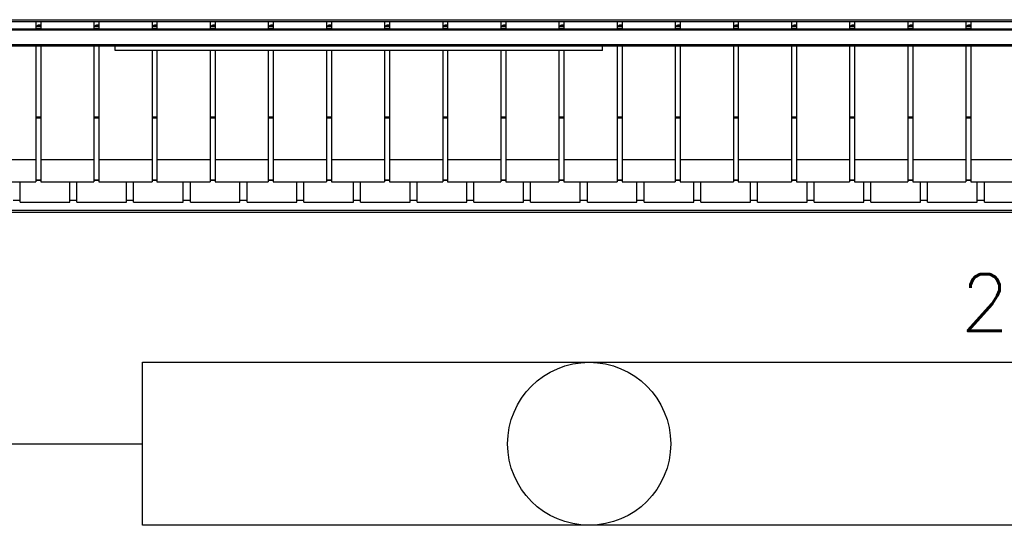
# Model space of a CAD drawing. Extents: x -118.2 to -44.5, y -40.2 to 1.8.
# Tile 12 of 56: x -86.7 to -85.3, y -23.3 to -22.6. Entities that reach past the tile are written whole.
import ezdxf
from ezdxf.enums import TextEntityAlignment as Align

# ---------------------------------------------------------------- set-up
doc = ezdxf.new("R2010")
doc.units = 0
doc.header["$MEASUREMENT"] = 0
for name, color, linetype in [('ILUMINACAO', 1, 'Continuous'), ('PAREDES', 8, 'Continuous'), ('TUB_ELETRICA', 5, 'Continuous')]:
    doc.layers.add(name, color=color, linetype=linetype)
doc.styles.add('ROMANS', font='romans')

# ---------------------------------------------------------------- blocks, each defined once
blk = doc.blocks.new('LS-09')
for p, q in [((-158.6199, 53.7732), (-155.6199, 53.7732)), ((-158.6199, 53.7706), (-155.6199, 53.7706)), ((-157.5755, 53.7706), (-157.5755, 53.7602)), ((-157.5755, 53.7635), (-157.5685, 53.7635)), ((-157.5685, 53.7706), (-157.5685, 53.7602)), ((-157.4935, 53.7706), (-157.4935, 53.7602)), ((-157.4935, 53.7635), (-157.4865, 53.7635)), ((-157.4865, 53.7706), (-157.4865, 53.7602)), ((-157.4115, 53.7706), (-157.4115, 53.7602)), ((-157.4115, 53.7635), (-157.4045, 53.7635)), ((-157.4045, 53.7706), (-157.4045, 53.7602)), ((-157.3295, 53.7706), (-157.3295, 53.7602)), ((-157.3295, 53.7635), (-157.3225, 53.7635)), ((-157.3225, 53.7706), (-157.3225, 53.7602)), ((-157.2475, 53.7706), (-157.2475, 53.7602)), ((-157.2475, 53.7635), (-157.2405, 53.7635)), ((-157.2405, 53.7706), (-157.2405, 53.7602)), ((-157.1655, 53.7706), (-157.1655, 53.7602)), ((-157.1655, 53.7635), (-157.1585, 53.7635)), ((-157.1585, 53.7706), (-157.1585, 53.7602)), ((-157.0835, 53.7706), (-157.0835, 53.7602)), ((-157.0835, 53.7635), (-157.0765, 53.7635)), ((-157.0765, 53.7706), (-157.0765, 53.7602)), ((-157.0015, 53.7706), (-157.0015, 53.7602)), ((-157.0015, 53.7635), (-156.9945, 53.7635)), ((-156.9945, 53.7706), (-156.9945, 53.7602)), ((-156.9195, 53.7706), (-156.9195, 53.7602)), ((-156.9195, 53.7635), (-156.9125, 53.7635)), ((-156.9125, 53.7706), (-156.9125, 53.7602)), ((-156.8375, 53.7706), (-156.8375, 53.7602)), ((-156.8375, 53.7635), (-156.8305, 53.7635)), ((-156.8305, 53.7706), (-156.8305, 53.7602)), ((-156.7555, 53.7706), (-156.7555, 53.7602)), ((-156.7555, 53.7635), (-156.7485, 53.7635)), ((-156.7485, 53.7706), (-156.7485, 53.7602)), ((-156.6735, 53.7706), (-156.6735, 53.7602)), ((-156.6735, 53.7635), (-156.6665, 53.7635)), ((-156.6665, 53.7706), (-156.6665, 53.7602)), ((-156.5915, 53.7706), (-156.5915, 53.7602)), ((-156.5915, 53.7635), (-156.5845, 53.7635)), ((-156.5845, 53.7706), (-156.5845, 53.7602)), ((-156.5095, 53.7706), (-156.5095, 53.7602)), ((-156.5095, 53.7635), (-156.5025, 53.7635)), ((-156.5025, 53.7706), (-156.5025, 53.7602)), ((-156.4275, 53.7706), (-156.4275, 53.7602)), ((-156.4275, 53.7635), (-156.4205, 53.7635)), ((-156.4205, 53.7706), (-156.4205, 53.7602)), ((-156.3455, 53.7706), (-156.3455, 53.7602)), ((-156.3455, 53.7635), (-156.3385, 53.7635)), ((-156.3385, 53.7706), (-156.3385, 53.7602)), ((-156.2635, 53.7706), (-156.2635, 53.7602)), ((-156.2635, 53.7635), (-156.2565, 53.7635)), ((-156.2565, 53.7706), (-156.2565, 53.7602)), ((-158.6699, 53.7602), (-155.5699, 53.7602)), ((-155.5699, 53.7582), (-158.6699, 53.7582)), ((-157.5755, 53.7608), (-157.5685, 53.7608)), ((-157.4935, 53.7608), (-157.4865, 53.7608)), ((-157.4115, 53.7608), (-157.4045, 53.7608)), ((-157.3295, 53.7608), (-157.3225, 53.7608)), ((-157.2475, 53.7608), (-157.2405, 53.7608)), ((-157.1655, 53.7608), (-157.1585, 53.7608)), ((-157.0835, 53.7608), (-157.0765, 53.7608)), ((-157.0015, 53.7608), (-156.9945, 53.7608)), ((-156.9195, 53.7608), (-156.9125, 53.7608)), ((-156.8375, 53.7608), (-156.8305, 53.7608)), ((-156.7555, 53.7608), (-156.7485, 53.7608)), ((-156.6735, 53.7608), (-156.6665, 53.7608)), ((-156.5915, 53.7608), (-156.5845, 53.7608)), ((-156.5095, 53.7608), (-156.5025, 53.7608)), ((-156.4275, 53.7608), (-156.4205, 53.7608)), ((-156.3455, 53.7608), (-156.3385, 53.7608)), ((-156.2635, 53.7608), (-156.2565, 53.7608)), ((-158.6699, 53.7382), (-155.5699, 53.7382)), ((-158.6699, 53.7362), (-155.5699, 53.7362)), ((-157.5755, 53.7362), (-157.5755, 53.5757)), ((-157.5685, 53.7362), (-157.5685, 53.5757)), ((-157.4935, 53.7362), (-157.4935, 53.5757)), ((-157.4865, 53.7362), (-157.4865, 53.5757)), ((-157.4635, 53.7299), (-157.4635, 53.7362)), ((-156.7762, 53.7299), (-156.7762, 53.7362)), ((-156.7555, 53.7362), (-156.7555, 53.5757)), ((-156.7485, 53.7362), (-156.7485, 53.5757)), ((-156.6735, 53.7362), (-156.6735, 53.5757)), ((-156.6665, 53.7362), (-156.6665, 53.5757)), ((-156.5915, 53.7362), (-156.5915, 53.5757)), ((-156.5845, 53.7362), (-156.5845, 53.5757)), ((-156.5095, 53.7362), (-156.5095, 53.5757)), ((-156.5025, 53.7362), (-156.5025, 53.5757)), ((-156.4275, 53.7362), (-156.4275, 53.5757)), ((-156.4205, 53.7362), (-156.4205, 53.5757)), ((-156.3455, 53.7362), (-156.3455, 53.5757)), ((-156.3385, 53.7362), (-156.3385, 53.5757)), ((-156.2635, 53.7362), (-156.2635, 53.5757)), ((-156.2565, 53.7362), (-156.2565, 53.5757)), ((-156.7762, 53.7299), (-157.4635, 53.7299)), ((-157.4115, 53.7299), (-157.4115, 53.5757)), ((-157.4045, 53.7299), (-157.4045, 53.5757)), ((-157.3295, 53.7299), (-157.3295, 53.5757)), ((-157.3225, 53.7299), (-157.3225, 53.5757)), ((-157.2475, 53.7299), (-157.2475, 53.5757)), ((-157.2405, 53.7299), (-157.2405, 53.5757)), ((-157.1655, 53.7299), (-157.1655, 53.5757)), ((-157.1585, 53.7299), (-157.1585, 53.5757)), ((-157.0835, 53.7299), (-157.0835, 53.5757)), ((-157.0765, 53.7299), (-157.0765, 53.5757)), ((-157.0015, 53.7299), (-157.0015, 53.5757)), ((-156.9945, 53.7299), (-156.9945, 53.5757)), ((-156.9195, 53.7299), (-156.9195, 53.5757)), ((-156.9125, 53.7299), (-156.9125, 53.5757)), ((-156.8375, 53.7299), (-156.8375, 53.5757)), ((-156.8305, 53.7299), (-156.8305, 53.5757)), ((-157.5755, 53.6363), (-157.5685, 53.6363)), ((-157.5755, 53.6347), (-157.5685, 53.6347)), ((-157.4935, 53.6363), (-157.4865, 53.6363)), ((-157.4935, 53.6347), (-157.4865, 53.6347)), ((-157.4115, 53.6363), (-157.4045, 53.6363)), ((-157.4115, 53.6347), (-157.4045, 53.6347)), ((-157.3295, 53.6363), (-157.3225, 53.6363)), ((-157.3295, 53.6347), (-157.3225, 53.6347)), ((-157.2475, 53.6363), (-157.2405, 53.6363)), ((-157.2475, 53.6347), (-157.2405, 53.6347)), ((-157.1655, 53.6363), (-157.1585, 53.6363)), ((-157.1655, 53.6347), (-157.1585, 53.6347)), ((-157.0835, 53.6363), (-157.0765, 53.6363)), ((-157.0835, 53.6347), (-157.0765, 53.6347)), ((-157.0015, 53.6363), (-156.9945, 53.6363)), ((-157.0015, 53.6347), (-156.9945, 53.6347)), ((-156.9195, 53.6363), (-156.9125, 53.6363)), ((-156.9195, 53.6347), (-156.9125, 53.6347)), ((-156.8375, 53.6363), (-156.8305, 53.6363)), ((-156.8375, 53.6347), (-156.8305, 53.6347)), ((-156.7555, 53.6363), (-156.7485, 53.6363)), ((-156.7555, 53.6347), (-156.7485, 53.6347)), ((-156.6735, 53.6363), (-156.6665, 53.6363)), ((-156.6735, 53.6347), (-156.6665, 53.6347)), ((-156.5915, 53.6363), (-156.5845, 53.6363)), ((-156.5915, 53.6347), (-156.5845, 53.6347)), ((-156.5095, 53.6363), (-156.5025, 53.6363)), ((-156.5095, 53.6347), (-156.5025, 53.6347)), ((-156.4275, 53.6363), (-156.4205, 53.6363)), ((-156.4275, 53.6347), (-156.4205, 53.6347)), ((-156.3455, 53.6363), (-156.3385, 53.6363)), ((-156.3455, 53.6347), (-156.3385, 53.6347)), ((-156.2635, 53.6363), (-156.2565, 53.6363)), ((-156.2635, 53.6347), (-156.2565, 53.6347)), ((-157.5755, 53.5757), (-157.6505, 53.5757)), ((-157.5755, 53.5757), (-157.5755, 53.5445)), ((-157.4935, 53.5757), (-157.5685, 53.5757)), ((-157.5685, 53.5757), (-157.5685, 53.5445)), ((-157.4935, 53.5757), (-157.4935, 53.5445)), ((-157.4115, 53.5757), (-157.4865, 53.5757)), ((-157.4865, 53.5757), (-157.4865, 53.5445)), ((-157.4115, 53.5757), (-157.4115, 53.5445)), ((-157.3295, 53.5757), (-157.4045, 53.5757)), ((-157.4045, 53.5757), (-157.4045, 53.5445)), ((-157.3295, 53.5757), (-157.3295, 53.5445)), ((-157.2475, 53.5757), (-157.3225, 53.5757)), ((-157.3225, 53.5757), (-157.3225, 53.5445)), ((-157.2475, 53.5757), (-157.2475, 53.5445)), ((-157.1655, 53.5757), (-157.2405, 53.5757)), ((-157.2405, 53.5757), (-157.2405, 53.5445)), ((-157.1655, 53.5757), (-157.1655, 53.5445)), ((-157.0835, 53.5757), (-157.1585, 53.5757)), ((-157.1585, 53.5757), (-157.1585, 53.5445)), ((-157.0835, 53.5757), (-157.0835, 53.5445)), ((-157.0015, 53.5757), (-157.0765, 53.5757)), ((-157.0765, 53.5757), (-157.0765, 53.5445)), ((-157.0015, 53.5757), (-157.0015, 53.5445)), ((-156.9195, 53.5757), (-156.9945, 53.5757)), ((-156.9945, 53.5757), (-156.9945, 53.5445)), ((-156.9195, 53.5757), (-156.9195, 53.5445)), ((-156.8375, 53.5757), (-156.9125, 53.5757)), ((-156.9125, 53.5757), (-156.9125, 53.5445)), ((-156.8375, 53.5757), (-156.8375, 53.5445)), ((-156.7555, 53.5757), (-156.8305, 53.5757)), ((-156.8305, 53.5757), (-156.8305, 53.5445)), ((-156.7555, 53.5757), (-156.7555, 53.5445)), ((-156.6735, 53.5757), (-156.7485, 53.5757)), ((-156.7485, 53.5757), (-156.7485, 53.5445)), ((-156.6735, 53.5757), (-156.6735, 53.5445)), ((-156.5915, 53.5757), (-156.6665, 53.5757)), ((-156.6665, 53.5757), (-156.6665, 53.5445)), ((-156.5915, 53.5757), (-156.5915, 53.5445)), ((-156.5095, 53.5757), (-156.5845, 53.5757)), ((-156.5845, 53.5757), (-156.5845, 53.5445)), ((-156.5095, 53.5757), (-156.5095, 53.5445)), ((-156.4275, 53.5757), (-156.5025, 53.5757)), ((-156.5025, 53.5757), (-156.5025, 53.5445)), ((-156.4275, 53.5757), (-156.4275, 53.5445)), ((-156.3455, 53.5757), (-156.4205, 53.5757)), ((-156.4205, 53.5757), (-156.4205, 53.5445)), ((-156.3455, 53.5757), (-156.3455, 53.5445)), ((-156.2635, 53.5757), (-156.3385, 53.5757)), ((-156.3385, 53.5757), (-156.3385, 53.5445)), ((-156.2635, 53.5757), (-156.2635, 53.5445)), ((-156.1815, 53.5757), (-156.2565, 53.5757)), ((-156.2565, 53.5757), (-156.2565, 53.5445)), ((-157.6505, 53.5445), (-157.5755, 53.5445)), ((-157.5974, 53.5158), (-157.5974, 53.5445)), ((-157.5755, 53.5475), (-157.5685, 53.5475)), ((-157.5755, 53.547), (-157.5685, 53.547)), ((-157.5685, 53.5445), (-157.4935, 53.5445)), ((-157.5274, 53.5158), (-157.5274, 53.5445)), ((-157.5174, 53.5158), (-157.5174, 53.5445)), ((-157.4935, 53.5475), (-157.4865, 53.5475)), ((-157.4935, 53.547), (-157.4865, 53.547)), ((-157.4865, 53.5445), (-157.4115, 53.5445)), ((-157.4474, 53.5158), (-157.4474, 53.5445)), ((-157.4374, 53.5158), (-157.4374, 53.5445)), ((-157.4115, 53.5475), (-157.4045, 53.5475)), ((-157.4115, 53.547), (-157.4045, 53.547)), ((-157.4045, 53.5445), (-157.3295, 53.5445)), ((-157.3674, 53.5158), (-157.3674, 53.5445)), ((-157.3574, 53.5158), (-157.3574, 53.5445)), ((-157.3295, 53.5475), (-157.3225, 53.5475)), ((-157.3295, 53.547), (-157.3225, 53.547)), ((-157.3225, 53.5445), (-157.2475, 53.5445)), ((-157.2874, 53.5158), (-157.2874, 53.5445)), ((-157.2774, 53.5158), (-157.2774, 53.5445)), ((-157.2475, 53.5475), (-157.2405, 53.5475)), ((-157.2475, 53.547), (-157.2405, 53.547)), ((-157.2405, 53.5445), (-157.1655, 53.5445)), ((-157.2074, 53.5158), (-157.2074, 53.5445)), ((-157.1974, 53.5158), (-157.1974, 53.5445)), ((-157.1655, 53.5475), (-157.1585, 53.5475)), ((-157.1655, 53.547), (-157.1585, 53.547)), ((-157.1585, 53.5445), (-157.0835, 53.5445)), ((-157.1274, 53.5158), (-157.1274, 53.5445)), ((-157.1174, 53.5158), (-157.1174, 53.5445)), ((-157.0835, 53.5475), (-157.0765, 53.5475)), ((-157.0835, 53.547), (-157.0765, 53.547)), ((-157.0765, 53.5445), (-157.0015, 53.5445)), ((-157.0474, 53.5158), (-157.0474, 53.5445)), ((-157.0374, 53.5158), (-157.0374, 53.5445)), ((-157.0015, 53.5475), (-156.9945, 53.5475)), ((-157.0015, 53.547), (-156.9945, 53.547)), ((-156.9945, 53.5445), (-156.9195, 53.5445)), ((-156.9674, 53.5158), (-156.9674, 53.5445)), ((-156.9574, 53.5158), (-156.9574, 53.5445)), ((-156.9195, 53.5475), (-156.9125, 53.5475)), ((-156.9195, 53.547), (-156.9125, 53.547)), ((-156.9125, 53.5445), (-156.8375, 53.5445)), ((-156.8874, 53.5158), (-156.8874, 53.5445)), ((-156.8774, 53.5158), (-156.8774, 53.5445)), ((-156.8375, 53.5475), (-156.8305, 53.5475)), ((-156.8375, 53.547), (-156.8305, 53.547)), ((-156.8305, 53.5445), (-156.7555, 53.5445)), ((-156.8074, 53.5158), (-156.8074, 53.5445)), ((-156.7974, 53.5158), (-156.7974, 53.5445)), ((-156.7555, 53.5475), (-156.7485, 53.5475)), ((-156.7555, 53.547), (-156.7485, 53.547)), ((-156.7485, 53.5445), (-156.6735, 53.5445)), ((-156.7274, 53.5158), (-156.7274, 53.5445)), ((-156.7174, 53.5158), (-156.7174, 53.5445)), ((-156.6735, 53.5475), (-156.6665, 53.5475)), ((-156.6735, 53.547), (-156.6665, 53.547)), ((-156.6665, 53.5445), (-156.5915, 53.5445)), ((-156.6474, 53.5158), (-156.6474, 53.5445)), ((-156.6374, 53.5158), (-156.6374, 53.5445)), ((-156.5915, 53.5475), (-156.5845, 53.5475)), ((-156.5915, 53.547), (-156.5845, 53.547)), ((-156.5845, 53.5445), (-156.5095, 53.5445)), ((-156.5674, 53.5158), (-156.5674, 53.5445)), ((-156.5574, 53.5158), (-156.5574, 53.5445)), ((-156.5095, 53.5475), (-156.5025, 53.5475)), ((-156.5095, 53.547), (-156.5025, 53.547)), ((-156.5025, 53.5445), (-156.4275, 53.5445)), ((-156.4874, 53.5158), (-156.4874, 53.5445)), ((-156.4774, 53.5158), (-156.4774, 53.5445)), ((-156.4275, 53.5475), (-156.4205, 53.5475)), ((-156.4275, 53.547), (-156.4205, 53.547)), ((-156.4205, 53.5445), (-156.3455, 53.5445)), ((-156.4074, 53.5158), (-156.4074, 53.5445)), ((-156.3974, 53.5158), (-156.3974, 53.5445)), ((-156.3455, 53.5475), (-156.3385, 53.5475)), ((-156.3455, 53.547), (-156.3385, 53.547)), ((-156.3385, 53.5445), (-156.2635, 53.5445)), ((-156.3274, 53.5158), (-156.3274, 53.5445)), ((-156.3174, 53.5158), (-156.3174, 53.5445)), ((-156.2635, 53.5475), (-156.2565, 53.5475)), ((-156.2635, 53.547), (-156.2565, 53.547)), ((-156.2565, 53.5445), (-156.1815, 53.5445)), ((-156.2474, 53.5158), (-156.2474, 53.5445)), ((-156.2374, 53.5158), (-156.2374, 53.5445)), ((-157.6074, 53.5187), (-157.5974, 53.5187)), ((-157.5974, 53.5158), (-157.5274, 53.5158)), ((-157.5274, 53.5187), (-157.5174, 53.5187)), ((-157.5174, 53.5158), (-157.4474, 53.5158)), ((-157.4474, 53.5187), (-157.4374, 53.5187)), ((-157.4374, 53.5158), (-157.3674, 53.5158)), ((-157.3674, 53.5187), (-157.3574, 53.5187)), ((-157.3574, 53.5158), (-157.2874, 53.5158)), ((-157.2874, 53.5187), (-157.2774, 53.5187)), ((-157.2774, 53.5158), (-157.2074, 53.5158)), ((-157.2074, 53.5187), (-157.1974, 53.5187)), ((-157.1974, 53.5158), (-157.1274, 53.5158)), ((-157.1274, 53.5187), (-157.1174, 53.5187)), ((-157.1174, 53.5158), (-157.0474, 53.5158)), ((-157.0474, 53.5187), (-157.0374, 53.5187)), ((-157.0374, 53.5158), (-156.9674, 53.5158)), ((-156.9674, 53.5187), (-156.9574, 53.5187)), ((-156.9574, 53.5158), (-156.8874, 53.5158)), ((-156.8874, 53.5187), (-156.8774, 53.5187)), ((-156.8774, 53.5158), (-156.8074, 53.5158)), ((-156.8074, 53.5187), (-156.7974, 53.5187)), ((-156.7974, 53.5158), (-156.7274, 53.5158)), ((-156.7274, 53.5187), (-156.7174, 53.5187)), ((-156.7174, 53.5158), (-156.6474, 53.5158)), ((-156.6474, 53.5187), (-156.6374, 53.5187)), ((-156.6374, 53.5158), (-156.5674, 53.5158)), ((-156.5674, 53.5187), (-156.5574, 53.5187)), ((-156.5574, 53.5158), (-156.4874, 53.5158)), ((-156.4874, 53.5187), (-156.4774, 53.5187)), ((-156.4774, 53.5158), (-156.4074, 53.5158)), ((-156.4074, 53.5187), (-156.3974, 53.5187)), ((-156.3974, 53.5158), (-156.3274, 53.5158)), ((-156.3274, 53.5187), (-156.3174, 53.5187)), ((-156.3174, 53.5158), (-156.2474, 53.5158)), ((-156.2474, 53.5187), (-156.2374, 53.5187)), ((-156.2374, 53.5158), (-156.1674, 53.5158)), ((-155.6199, 53.5038), (-158.6199, 53.5038)), ((-155.6199, 53.5012), (-158.6199, 53.5012))]:
    blk.add_line(p, q)
at = {"flags": 128}
for points in [[(-157.5734, 53.7647), (-157.5732, 53.765), (-157.5728, 53.7654), (-157.5722, 53.7657), (-157.5714, 53.7659), (-157.5706, 53.7659), (-157.5698, 53.7658), (-157.5691, 53.7655), (-157.5686, 53.7652), (-157.5685, 53.765)], [(-157.5728, 53.7641), (-157.573, 53.7641), (-157.5733, 53.7644), (-157.5734, 53.7647)], [(-157.5701, 53.7656), (-157.5693, 53.7654), (-157.5687, 53.7651), (-157.5685, 53.7647), (-157.5686, 53.7643), (-157.5691, 53.764), (-157.5699, 53.7638), (-157.5708, 53.7637), (-157.5717, 53.7637), (-157.5725, 53.7639), (-157.573, 53.7642), (-157.5733, 53.7646), (-157.5731, 53.765), (-157.5726, 53.7653), (-157.5719, 53.7656), (-157.571, 53.7657), (-157.5701, 53.7656)], [(-157.5685, 53.7644), (-157.5687, 53.7642), (-157.569, 53.7641)], [(-157.4914, 53.7647), (-157.4912, 53.765), (-157.4908, 53.7654), (-157.4902, 53.7657), (-157.4894, 53.7659), (-157.4886, 53.7659), (-157.4878, 53.7658), (-157.4871, 53.7655), (-157.4866, 53.7652), (-157.4865, 53.765)], [(-157.4908, 53.7641), (-157.491, 53.7641), (-157.4913, 53.7644), (-157.4914, 53.7647)], [(-157.4881, 53.7656), (-157.4873, 53.7654), (-157.4867, 53.7651), (-157.4865, 53.7647), (-157.4866, 53.7643), (-157.4871, 53.764), (-157.4879, 53.7638), (-157.4888, 53.7637), (-157.4897, 53.7637), (-157.4905, 53.7639), (-157.491, 53.7642), (-157.4913, 53.7646), (-157.4911, 53.765), (-157.4906, 53.7653), (-157.4899, 53.7656), (-157.489, 53.7657), (-157.4881, 53.7656)], [(-157.4865, 53.7644), (-157.4867, 53.7642), (-157.487, 53.7641)], [(-157.4094, 53.7647), (-157.4092, 53.765), (-157.4088, 53.7654), (-157.4082, 53.7657), (-157.4074, 53.7659), (-157.4066, 53.7659), (-157.4058, 53.7658), (-157.4051, 53.7655), (-157.4046, 53.7652), (-157.4045, 53.765)], [(-157.4088, 53.7641), (-157.409, 53.7641), (-157.4093, 53.7644), (-157.4094, 53.7647)], [(-157.4061, 53.7656), (-157.4053, 53.7654), (-157.4047, 53.7651), (-157.4045, 53.7647), (-157.4046, 53.7643), (-157.4051, 53.764), (-157.4059, 53.7638), (-157.4068, 53.7637), (-157.4077, 53.7637), (-157.4085, 53.7639), (-157.409, 53.7642), (-157.4093, 53.7646), (-157.4091, 53.765), (-157.4086, 53.7653), (-157.4079, 53.7656), (-157.407, 53.7657), (-157.4061, 53.7656)], [(-157.4045, 53.7644), (-157.4047, 53.7642), (-157.405, 53.7641)], [(-157.3274, 53.7647), (-157.3272, 53.765), (-157.3268, 53.7654), (-157.3262, 53.7657), (-157.3254, 53.7659), (-157.3246, 53.7659), (-157.3238, 53.7658), (-157.3231, 53.7655), (-157.3226, 53.7652), (-157.3225, 53.765)], [(-157.3268, 53.7641), (-157.327, 53.7641), (-157.3273, 53.7644), (-157.3274, 53.7647)], [(-157.3241, 53.7656), (-157.3233, 53.7654), (-157.3227, 53.7651), (-157.3225, 53.7647), (-157.3226, 53.7643), (-157.3231, 53.764), (-157.3239, 53.7638), (-157.3248, 53.7637), (-157.3257, 53.7637), (-157.3265, 53.7639), (-157.327, 53.7642), (-157.3273, 53.7646), (-157.3271, 53.765), (-157.3266, 53.7653), (-157.3259, 53.7656), (-157.325, 53.7657), (-157.3241, 53.7656)], [(-157.3225, 53.7644), (-157.3227, 53.7642), (-157.323, 53.7641)], [(-157.2454, 53.7647), (-157.2452, 53.765), (-157.2448, 53.7654), (-157.2442, 53.7657), (-157.2434, 53.7659), (-157.2426, 53.7659), (-157.2418, 53.7658), (-157.2411, 53.7655), (-157.2406, 53.7652), (-157.2405, 53.765)], [(-157.2448, 53.7641), (-157.245, 53.7641), (-157.2453, 53.7644), (-157.2454, 53.7647)], [(-157.2421, 53.7656), (-157.2413, 53.7654), (-157.2407, 53.7651), (-157.2405, 53.7647), (-157.2406, 53.7643), (-157.2411, 53.764), (-157.2419, 53.7638), (-157.2428, 53.7637), (-157.2437, 53.7637), (-157.2445, 53.7639), (-157.245, 53.7642), (-157.2453, 53.7646), (-157.2451, 53.765), (-157.2446, 53.7653), (-157.2439, 53.7656), (-157.243, 53.7657), (-157.2421, 53.7656)], [(-157.2405, 53.7644), (-157.2407, 53.7642), (-157.241, 53.7641)], [(-157.1634, 53.7647), (-157.1632, 53.765), (-157.1628, 53.7654), (-157.1622, 53.7657), (-157.1614, 53.7659), (-157.1606, 53.7659), (-157.1598, 53.7658), (-157.1591, 53.7655), (-157.1586, 53.7652), (-157.1585, 53.765)], [(-157.1628, 53.7641), (-157.163, 53.7641), (-157.1633, 53.7644), (-157.1634, 53.7647)], [(-157.1601, 53.7656), (-157.1593, 53.7654), (-157.1587, 53.7651), (-157.1585, 53.7647), (-157.1586, 53.7643), (-157.1591, 53.764), (-157.1599, 53.7638), (-157.1608, 53.7637), (-157.1617, 53.7637), (-157.1625, 53.7639), (-157.163, 53.7642), (-157.1633, 53.7646), (-157.1631, 53.765), (-157.1626, 53.7653), (-157.1619, 53.7656), (-157.161, 53.7657), (-157.1601, 53.7656)], [(-157.1585, 53.7644), (-157.1587, 53.7642), (-157.159, 53.7641)], [(-157.0814, 53.7647), (-157.0812, 53.765), (-157.0808, 53.7654), (-157.0802, 53.7657), (-157.0794, 53.7659), (-157.0786, 53.7659), (-157.0778, 53.7658), (-157.0771, 53.7655), (-157.0766, 53.7652), (-157.0765, 53.765)], [(-157.0808, 53.7641), (-157.081, 53.7641), (-157.0813, 53.7644), (-157.0814, 53.7647)], [(-157.0781, 53.7656), (-157.0773, 53.7654), (-157.0767, 53.7651), (-157.0765, 53.7647), (-157.0766, 53.7643), (-157.0771, 53.764), (-157.0779, 53.7638), (-157.0788, 53.7637), (-157.0797, 53.7637), (-157.0805, 53.7639), (-157.081, 53.7642), (-157.0813, 53.7646), (-157.0811, 53.765), (-157.0806, 53.7653), (-157.0799, 53.7656), (-157.079, 53.7657), (-157.0781, 53.7656)], [(-157.0765, 53.7644), (-157.0767, 53.7642), (-157.077, 53.7641)], [(-156.9994, 53.7647), (-156.9992, 53.765), (-156.9988, 53.7654), (-156.9982, 53.7657), (-156.9974, 53.7659), (-156.9966, 53.7659), (-156.9958, 53.7658), (-156.9951, 53.7655), (-156.9946, 53.7652), (-156.9945, 53.765)], [(-156.9988, 53.7641), (-156.999, 53.7641), (-156.9993, 53.7644), (-156.9994, 53.7647)], [(-156.9961, 53.7656), (-156.9953, 53.7654), (-156.9947, 53.7651), (-156.9945, 53.7647), (-156.9946, 53.7643), (-156.9951, 53.764), (-156.9959, 53.7638), (-156.9968, 53.7637), (-156.9977, 53.7637), (-156.9985, 53.7639), (-156.999, 53.7642), (-156.9993, 53.7646), (-156.9991, 53.765), (-156.9986, 53.7653), (-156.9979, 53.7656), (-156.997, 53.7657), (-156.9961, 53.7656)], [(-156.9945, 53.7644), (-156.9947, 53.7642), (-156.995, 53.7641)], [(-156.9174, 53.7647), (-156.9172, 53.765), (-156.9168, 53.7654), (-156.9162, 53.7657), (-156.9154, 53.7659), (-156.9146, 53.7659), (-156.9138, 53.7658), (-156.9131, 53.7655), (-156.9126, 53.7652), (-156.9125, 53.765)], [(-156.9168, 53.7641), (-156.917, 53.7641), (-156.9173, 53.7644), (-156.9174, 53.7647)], [(-156.9141, 53.7656), (-156.9133, 53.7654), (-156.9127, 53.7651), (-156.9125, 53.7647), (-156.9126, 53.7643), (-156.9131, 53.764), (-156.9139, 53.7638), (-156.9148, 53.7637), (-156.9157, 53.7637), (-156.9165, 53.7639), (-156.917, 53.7642), (-156.9173, 53.7646), (-156.9171, 53.765), (-156.9166, 53.7653), (-156.9159, 53.7656), (-156.915, 53.7657), (-156.9141, 53.7656)], [(-156.9125, 53.7644), (-156.9127, 53.7642), (-156.913, 53.7641)], [(-156.8354, 53.7647), (-156.8352, 53.765), (-156.8348, 53.7654), (-156.8342, 53.7657), (-156.8334, 53.7659), (-156.8326, 53.7659), (-156.8318, 53.7658), (-156.8311, 53.7655), (-156.8306, 53.7652), (-156.8305, 53.765)], [(-156.8348, 53.7641), (-156.835, 53.7641), (-156.8353, 53.7644), (-156.8354, 53.7647)], [(-156.8321, 53.7656), (-156.8313, 53.7654), (-156.8307, 53.7651), (-156.8305, 53.7647), (-156.8306, 53.7643), (-156.8311, 53.764), (-156.8319, 53.7638), (-156.8328, 53.7637), (-156.8337, 53.7637), (-156.8345, 53.7639), (-156.835, 53.7642), (-156.8353, 53.7646), (-156.8351, 53.765), (-156.8346, 53.7653), (-156.8339, 53.7656), (-156.833, 53.7657), (-156.8321, 53.7656)], [(-156.8305, 53.7644), (-156.8307, 53.7642), (-156.831, 53.7641)], [(-156.7534, 53.7647), (-156.7532, 53.765), (-156.7528, 53.7654), (-156.7522, 53.7657), (-156.7514, 53.7659), (-156.7506, 53.7659), (-156.7498, 53.7658), (-156.7491, 53.7655), (-156.7486, 53.7652), (-156.7485, 53.765)], [(-156.7528, 53.7641), (-156.753, 53.7641), (-156.7533, 53.7644), (-156.7534, 53.7647)], [(-156.7501, 53.7656), (-156.7493, 53.7654), (-156.7487, 53.7651), (-156.7485, 53.7647), (-156.7486, 53.7643), (-156.7491, 53.764), (-156.7499, 53.7638), (-156.7508, 53.7637), (-156.7517, 53.7637), (-156.7525, 53.7639), (-156.753, 53.7642), (-156.7533, 53.7646), (-156.7531, 53.765), (-156.7526, 53.7653), (-156.7519, 53.7656), (-156.751, 53.7657), (-156.7501, 53.7656)], [(-156.7485, 53.7644), (-156.7487, 53.7642), (-156.749, 53.7641)], [(-156.6714, 53.7647), (-156.6712, 53.765), (-156.6708, 53.7654), (-156.6702, 53.7657), (-156.6694, 53.7659), (-156.6686, 53.7659), (-156.6678, 53.7658), (-156.6671, 53.7655), (-156.6666, 53.7652), (-156.6665, 53.765)], [(-156.6708, 53.7641), (-156.671, 53.7641), (-156.6713, 53.7644), (-156.6714, 53.7647)], [(-156.6681, 53.7656), (-156.6673, 53.7654), (-156.6667, 53.7651), (-156.6665, 53.7647), (-156.6666, 53.7643), (-156.6671, 53.764), (-156.6679, 53.7638), (-156.6688, 53.7637), (-156.6697, 53.7637), (-156.6705, 53.7639), (-156.671, 53.7642), (-156.6713, 53.7646), (-156.6711, 53.765), (-156.6706, 53.7653), (-156.6699, 53.7656), (-156.669, 53.7657), (-156.6681, 53.7656)], [(-156.6665, 53.7644), (-156.6667, 53.7642), (-156.667, 53.7641)], [(-156.5894, 53.7647), (-156.5892, 53.765), (-156.5888, 53.7654), (-156.5882, 53.7657), (-156.5874, 53.7659), (-156.5866, 53.7659), (-156.5858, 53.7658), (-156.5851, 53.7655), (-156.5846, 53.7652), (-156.5845, 53.765)], [(-156.5888, 53.7641), (-156.589, 53.7641), (-156.5893, 53.7644), (-156.5894, 53.7647)], [(-156.5861, 53.7656), (-156.5853, 53.7654), (-156.5847, 53.7651), (-156.5845, 53.7647), (-156.5846, 53.7643), (-156.5851, 53.764), (-156.5859, 53.7638), (-156.5868, 53.7637), (-156.5877, 53.7637), (-156.5885, 53.7639), (-156.589, 53.7642), (-156.5893, 53.7646), (-156.5891, 53.765), (-156.5886, 53.7653), (-156.5879, 53.7656), (-156.587, 53.7657), (-156.5861, 53.7656)], [(-156.5845, 53.7644), (-156.5847, 53.7642), (-156.585, 53.7641)], [(-156.5074, 53.7647), (-156.5072, 53.765), (-156.5068, 53.7654), (-156.5062, 53.7657), (-156.5054, 53.7659), (-156.5046, 53.7659), (-156.5038, 53.7658), (-156.5031, 53.7655), (-156.5026, 53.7652), (-156.5025, 53.765)], [(-156.5068, 53.7641), (-156.507, 53.7641), (-156.5073, 53.7644), (-156.5074, 53.7647)], [(-156.5041, 53.7656), (-156.5033, 53.7654), (-156.5027, 53.7651), (-156.5025, 53.7647), (-156.5026, 53.7643), (-156.5031, 53.764), (-156.5039, 53.7638), (-156.5048, 53.7637), (-156.5057, 53.7637), (-156.5065, 53.7639), (-156.507, 53.7642), (-156.5073, 53.7646), (-156.5071, 53.765), (-156.5066, 53.7653), (-156.5059, 53.7656), (-156.505, 53.7657), (-156.5041, 53.7656)], [(-156.5025, 53.7644), (-156.5027, 53.7642), (-156.503, 53.7641)], [(-156.4254, 53.7647), (-156.4252, 53.765), (-156.4248, 53.7654), (-156.4242, 53.7657), (-156.4234, 53.7659), (-156.4226, 53.7659), (-156.4218, 53.7658), (-156.4211, 53.7655), (-156.4206, 53.7652), (-156.4205, 53.765)], [(-156.4248, 53.7641), (-156.425, 53.7641), (-156.4253, 53.7644), (-156.4254, 53.7647)], [(-156.4221, 53.7656), (-156.4213, 53.7654), (-156.4207, 53.7651), (-156.4205, 53.7647), (-156.4206, 53.7643), (-156.4211, 53.764), (-156.4219, 53.7638), (-156.4228, 53.7637), (-156.4237, 53.7637), (-156.4245, 53.7639), (-156.425, 53.7642), (-156.4253, 53.7646), (-156.4251, 53.765), (-156.4246, 53.7653), (-156.4239, 53.7656), (-156.423, 53.7657), (-156.4221, 53.7656)], [(-156.4205, 53.7644), (-156.4207, 53.7642), (-156.421, 53.7641)], [(-156.3434, 53.7647), (-156.3432, 53.765), (-156.3428, 53.7654), (-156.3422, 53.7657), (-156.3414, 53.7659), (-156.3406, 53.7659), (-156.3398, 53.7658), (-156.3391, 53.7655), (-156.3386, 53.7652), (-156.3385, 53.765)], [(-156.3428, 53.7641), (-156.343, 53.7641), (-156.3433, 53.7644), (-156.3434, 53.7647)], [(-156.3401, 53.7656), (-156.3393, 53.7654), (-156.3387, 53.7651), (-156.3385, 53.7647), (-156.3386, 53.7643), (-156.3391, 53.764), (-156.3399, 53.7638), (-156.3408, 53.7637), (-156.3417, 53.7637), (-156.3425, 53.7639), (-156.343, 53.7642), (-156.3433, 53.7646), (-156.3431, 53.765), (-156.3426, 53.7653), (-156.3419, 53.7656), (-156.341, 53.7657), (-156.3401, 53.7656)], [(-156.3385, 53.7644), (-156.3387, 53.7642), (-156.339, 53.7641)], [(-156.2614, 53.7647), (-156.2612, 53.765), (-156.2608, 53.7654), (-156.2602, 53.7657), (-156.2594, 53.7659), (-156.2586, 53.7659), (-156.2578, 53.7658), (-156.2571, 53.7655), (-156.2566, 53.7652), (-156.2565, 53.765)], [(-156.2608, 53.7641), (-156.261, 53.7641), (-156.2613, 53.7644), (-156.2614, 53.7647)], [(-156.2581, 53.7656), (-156.2573, 53.7654), (-156.2567, 53.7651), (-156.2565, 53.7647), (-156.2566, 53.7643), (-156.2571, 53.764), (-156.2579, 53.7638), (-156.2588, 53.7637), (-156.2597, 53.7637), (-156.2605, 53.7639), (-156.261, 53.7642), (-156.2613, 53.7646), (-156.2611, 53.765), (-156.2606, 53.7653), (-156.2599, 53.7656), (-156.259, 53.7657), (-156.2581, 53.7656)], [(-156.2565, 53.7644), (-156.2567, 53.7642), (-156.257, 53.7641)]]:
    blk.add_lwpolyline(points, dxfattribs=at)
blk = doc.blocks.new('LF4X408')
for p, q in [((-630, 115), (630, 115)), ((-630, -115), (-630, 115)), ((630, 115), (630, -115)), ((630, -115), (-630, -115))]:
    blk.add_line(p, q)
blk.add_circle((0, 0), 115)
at = {"style": 'ROMANS', "flags": 8}
for tag, p in [('009', (590.9, 199.3)), ('001', (-624, -200.4))]:
    blk.add_attdef(tag, text='', height=80, dxfattribs=at).set_placement(p, align=Align.MIDDLE_CENTER)
blk.add_attdef('020', text='', height=80, dxfattribs=at).set_placement((565.7, -164.1), align=Align.TOP_LEFT)

msp = doc.modelspace()

# ---------------------------------------------------------------- linework, layer by layer
at = {"layer": 'TUB_ELETRICA'}
msp.add_line((-87.563, -23.1957), (-86.5397, -23.1957), dxfattribs=at)

# ---------------------------------------------------------------- block references
at = {"layer": 'ILUMINACAO', "xscale": 0.001, "yscale": 0.001, "zscale": 0.001}
msp.add_blockref('LF4X408', (-85.9097, -23.1957), dxfattribs=at).add_auto_attribs({'009': '2a'})
at = {"layer": 'PAREDES', "lineweight": -3}
msp.add_blockref('LS-09', (70.8852, -76.3706), dxfattribs=at)

doc.saveas('drawing.dxf')
